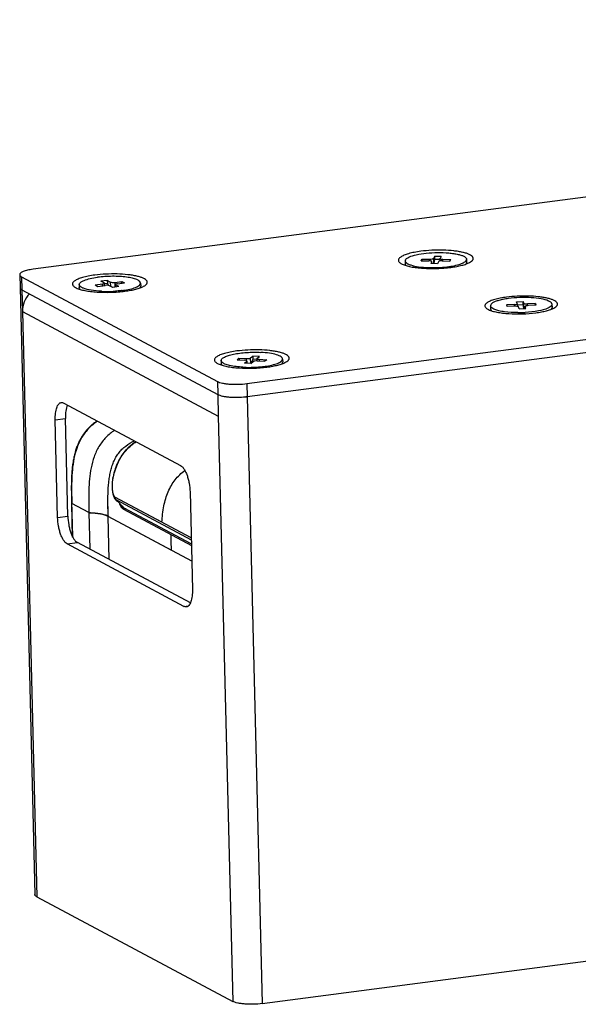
# Model space of a CAD drawing. Header units: millimetres. Extents: x 42 to 1167, y 41 to 792.
# Tile 8 of 55: x 121 to 146, y 247 to 291. Entities that reach past the tile are written whole.
import ezdxf

# ---------------------------------------------------------------- set-up
doc = ezdxf.new("R2010")
doc.units = ezdxf.units.MM
doc.header["$LTSCALE"] = 65.395
doc.layers.add('00_COMPONENTS', color=7, linetype='CONTINUOUS')

msp = doc.modelspace()

# ---------------------------------------------------------------- linework, layer by layer
at = {"layer": '00_COMPONENTS', "color": 7}
for p, q in [((207.059, 290.8293), (121.6661, 279.6692)), ((131.238, 274.5565), (216.6309, 285.7166)), ((138.3199, 280.0467), (138.3232, 279.9118)), ((138.3307, 280.0911), (138.3229, 280.0468)), ((139.031, 280.0486), (139.0685, 280.1224)), ((139.031, 280.0486), (139.3781, 280.0459)), ((139.0837, 280.0482), (139.0685, 280.1224)), ((139.0685, 280.1224), (139.4157, 280.1197)), ((139.6271, 280.2414), (139.5832, 280.1554)), ((139.6273, 280.1008), (139.6024, 279.9208)), ((139.6271, 280.2414), (139.6273, 280.1008)), ((139.9246, 280.239), (139.6271, 280.2414)), ((139.8796, 280.0988), (139.6273, 280.1008)), ((139.8824, 280.0348), (139.8796, 280.1482)), ((139.8808, 280.153), (139.8799, 280.1482)), ((139.9246, 280.239), (139.8808, 280.153)), ((139.9732, 280.0413), (140.3204, 280.0386)), ((140.0108, 280.115), (140.3579, 280.1123)), ((140.3204, 280.0386), (140.3579, 280.1123)), ((141.066, 280.1142), (141.0582, 280.0698)), ((141.069, 280.1142), (141.0724, 279.9793)), ((139.5081, 280.0079), (139.4643, 279.9219)), ((139.7618, 279.9196), (139.4643, 279.9219)), ((139.5081, 280.0079), (139.509, 280.0127)), ((139.5115, 279.923), (139.5093, 280.0127)), ((139.8057, 280.0056), (139.7618, 279.9196)), ((141.0724, 279.9793), (141.0616, 279.9349)), ((121.0686, 279.4298), (121.0828, 278.8482)), ((121.153, 279.3348), (129.9205, 274.6517)), ((124.982, 279.1737), (124.7074, 279.1378)), ((124.8482, 279.0627), (124.7074, 279.1378)), ((124.982, 279.1737), (124.9951, 279.0339)), ((125.1227, 279.0985), (124.982, 279.1737)), ((131.2523, 273.9749), (172.4385, 279.3576)), ((121.0828, 278.8482), (121.7496, 251.7078)), ((121.1673, 278.7532), (121.1911, 277.7839)), ((121.1673, 278.7532), (129.9348, 274.0701)), ((123.7315, 278.9824), (123.7348, 278.8475)), ((124.4509, 278.9706), (124.7712, 279.0125)), ((124.4509, 278.9706), (124.5715, 278.9062)), ((124.5715, 278.9062), (124.8919, 278.948)), ((124.8633, 278.9473), (124.8608, 279.0484)), ((124.9951, 279.0339), (124.8649, 279.0169)), ((124.9951, 279.0339), (125.0416, 278.9473)), ((125.2302, 278.8586), (125.0895, 278.9338)), ((125.5048, 278.8945), (125.2302, 278.8586)), ((125.3204, 279.0843), (125.6407, 279.1261)), ((125.3541, 278.8748), (125.3514, 278.9839)), ((125.5048, 278.8945), (125.3641, 278.9696)), ((125.441, 279.0198), (125.7614, 279.0617)), ((125.6293, 279.0444), (125.6407, 279.1261)), ((125.6407, 279.1261), (125.7614, 279.0617)), ((126.4807, 279.0499), (126.484, 278.915)), ((142.1399, 278.0339), (142.1432, 277.899)), ((142.1424, 278.0339), (142.1458, 278.0047)), ((142.1432, 277.899), (142.1492, 277.8698)), ((143.2019, 278.0902), (142.8535, 278.0741)), ((142.8535, 278.0741), (142.8815, 278.0017)), ((143.2298, 278.0177), (142.8815, 278.0017)), ((143.3047, 278.2178), (143.6033, 278.2315)), ((143.3372, 278.1333), (143.3047, 278.2178)), ((143.3376, 278.1301), (143.3372, 278.1333)), ((143.3379, 278.1301), (143.3408, 278.0114)), ((143.34, 278.0787), (143.6089, 278.091)), ((143.4257, 277.9038), (143.3931, 277.9883)), ((143.4257, 277.9038), (143.7243, 277.9175)), ((143.6089, 278.091), (143.6033, 278.2315)), ((143.6359, 278.147), (143.6033, 278.2315)), ((143.6326, 277.9133), (143.6089, 278.091)), ((143.6911, 278.0052), (143.6932, 277.9167)), ((143.6914, 278.0052), (143.6917, 278.002)), ((143.7243, 277.9175), (143.6917, 278.002)), ((144.1475, 278.1336), (143.7991, 278.1176)), ((144.1754, 278.0612), (143.8271, 278.0451)), ((144.136, 278.0594), (144.1475, 278.1336)), ((144.1475, 278.1336), (144.1754, 278.0612)), ((144.8831, 278.1306), (144.8865, 278.1014)), ((144.8891, 278.1014), (144.8924, 277.9665)), ((130.8836, 275.6906), (130.7954, 275.6183)), ((130.7954, 275.6183), (131.1298, 275.6009)), ((130.8836, 275.6906), (130.8989, 275.6129)), ((130.8836, 275.6906), (131.218, 275.6731)), ((131.4055, 275.7017), (131.5084, 275.786)), ((131.5045, 275.6455), (131.4493, 275.4879)), ((131.5084, 275.786), (131.5045, 275.6455)), ((131.6836, 275.6361), (131.5045, 275.6455)), ((131.795, 275.771), (131.5084, 275.786)), ((131.6855, 275.6755), (131.6881, 275.5705)), ((131.6921, 275.6867), (131.795, 275.771)), ((131.7913, 275.6431), (132.1257, 275.6256)), ((132.1257, 275.6256), (132.0375, 275.5534)), ((132.8352, 275.6558), (132.8385, 275.5209)), ((130.086, 275.5882), (130.0893, 275.4533)), ((131.1261, 275.473), (131.229, 275.5572)), ((131.4128, 275.458), (131.1261, 275.473)), ((131.2357, 275.5684), (131.2381, 275.4671)), ((131.4128, 275.458), (131.5157, 275.5423)), ((131.7031, 275.5709), (132.0375, 275.5534)), ((129.9348, 274.0701), (129.9586, 273.1008)), ((123.0381, 273.6885), (128.2664, 270.8958)), ((123.2245, 268.6319), (123.1173, 272.9938)), ((122.7669, 268.5721), (122.6597, 272.934)), ((125.2956, 269.4648), (125.2965, 269.463)), ((125.2965, 269.463), (125.2973, 269.4615)), ((125.2973, 269.4615), (125.3017, 269.453)), ((128.6924, 269.7117), (128.7996, 265.3498)), ((125.3367, 269.4027), (125.3429, 269.3959)), ((125.3372, 269.4024), (125.343, 269.396)), ((125.3429, 269.3959), (125.3847, 269.3523)), ((125.343, 269.396), (125.3435, 269.3956)), ((125.3847, 269.3523), (125.6929, 269.0326)), ((125.6862, 269.0397), (125.686, 269.0399)), ((125.6862, 269.0397), (125.6925, 269.033)), ((125.6924, 269.0333), (125.693, 269.0327)), ((125.6925, 269.033), (125.6929, 269.0326)), ((124.1699, 268.7919), (124.2102, 267.1488)), ((125.7216, 268.9393), (128.7512, 267.3205)), ((125.7222, 268.939), (128.7512, 267.3211)), ((125.7384, 268.9958), (125.7388, 268.9955)), ((125.7384, 268.9958), (125.7388, 268.9955)), ((125.7448, 268.9921), (125.7454, 268.9918)), ((125.7457, 268.9917), (125.7448, 268.9921)), ((128.7496, 267.3866), (125.7454, 268.9918)), ((128.4212, 264.5953), (123.1929, 267.388)), ((128.7078, 264.7465), (123.6505, 267.4478)), ((121.834, 251.6128), (130.6016, 246.9297)), ((131.919, 246.8345), (163.0375, 250.9014))]:
    msp.add_line(p, q, dxfattribs=at)
at = {"layer": '00_COMPONENTS', "color": 4}
for p, q in [((139.4157, 280.1197), (139.4175, 280.0469)), ((139.5832, 280.1554), (139.589, 279.9209)), ((140.0126, 280.0422), (140.0108, 280.115)), ((139.5102, 279.923), (139.5081, 280.0079)), ((121.153, 279.3348), (121.1673, 278.7532)), ((124.7732, 278.9325), (124.7712, 279.0125)), ((125.1227, 279.0985), (125.1273, 278.9136)), ((125.3204, 279.0843), (125.3256, 278.871)), ((125.3663, 278.8764), (125.3641, 278.9696)), ((143.2019, 278.0902), (143.2037, 278.017)), ((143.6416, 277.9137), (143.6359, 278.147)), ((143.6917, 278.002), (143.6938, 277.9167)), ((143.8009, 278.0445), (143.7991, 278.1176)), ((121.1911, 277.7839), (121.834, 251.6128)), ((121.1911, 277.7839), (129.9586, 273.1008)), ((131.2202, 275.5837), (131.218, 275.6731)), ((131.4115, 275.458), (131.4055, 275.7017)), ((131.7913, 275.6431), (131.7932, 275.5662)), ((131.229, 275.5572), (131.2312, 275.4675)), ((129.9205, 274.6517), (129.9348, 274.0701)), ((131.238, 274.5565), (131.919, 246.8345)), ((122.6597, 272.934), (123.1173, 272.9938)), ((129.9586, 273.1008), (130.6016, 246.9297)), ((125.2378, 270.3385), (125.2376, 270.3402)), ((125.2504, 270.3276), (125.2456, 270.3304)), ((128.7429, 267.6585), (125.3296, 269.4823)), ((127.4374, 268.3565), (125.3302, 269.482)), ((123.4397, 267.6974), (123.4028, 269.2017)), ((124.1699, 268.7919), (123.4028, 269.2017)), ((125.3673, 269.3766), (128.745, 267.5717)), ((125.6992, 269.0388), (125.6988, 269.0392)), ((125.6992, 269.0388), (125.6988, 269.0392)), ((125.6993, 269.0389), (125.6989, 269.0394)), ((125.7451, 268.992), (125.6992, 269.0388)), ((125.745, 268.9923), (125.6993, 269.0389)), ((122.7669, 268.5721), (123.2245, 268.6319)), ((125.0293, 268.6372), (125.0299, 268.6151)), ((125.0297, 268.6369), (125.0302, 268.6147)), ((125.0773, 266.6857), (125.0299, 268.6151)), ((128.7685, 266.6174), (125.0299, 268.6151)), ((125.0776, 266.6855), (125.0302, 268.6147)), ((127.8455, 267.1109), (125.0302, 268.6147)), ((125.7246, 269.0048), (125.6527, 268.9954)), ((125.7251, 269.0045), (125.6532, 268.9951)), ((125.8196, 268.9521), (125.7216, 268.9393)), ((125.8203, 268.9518), (125.7222, 268.939)), ((125.7457, 268.9916), (125.745, 268.9923)), ((123.1929, 267.388), (123.6505, 267.4478)), ((128.4212, 264.5953), (128.6234, 264.6217))]:
    msp.add_line(p, q, dxfattribs=at)
at = {"layer": '00_COMPONENTS', "color": 7}
for points in [[(124.5401, 272.8862), (124.5135, 272.8686), (124.4783, 272.8445), (124.4441, 272.8202), (124.4108, 272.7956), (124.3784, 272.7709), (124.3469, 272.746), (124.3163, 272.721), (124.2866, 272.6958), (124.2576, 272.6705), (124.2294, 272.6449), (124.202, 272.6192), (124.1751, 272.5932), (124.149, 272.567), (124.1234, 272.5405), (124.0984, 272.5136), (124.074, 272.4865), (124.0501, 272.459), (124.0266, 272.431), (124.0036, 272.4027), (123.9811, 272.3739), (123.9589, 272.3446), (123.9372, 272.3148), (123.9158, 272.2845), (123.8948, 272.2535), (123.8741, 272.222), (123.8538, 272.1898), (123.8338, 272.1569), (123.814, 272.1232), (123.7946, 272.0888), (123.7754, 272.0535), (123.7565, 272.0173), (123.7379, 271.9801), (123.7196, 271.9421), (123.7015, 271.903), (123.6839, 271.863), (123.6666, 271.8222), (123.6497, 271.7804), (123.6333, 271.7378), (123.6173, 271.6944), (123.6018, 271.6501), (123.5868, 271.6051), (123.5722, 271.5592), (123.5582, 271.5127), (123.5448, 271.4654), (123.5318, 271.4172), (123.5194, 271.3683), (123.5075, 271.3186), (123.4961, 271.268), (123.4853, 271.2165), (123.475, 271.1642), (123.4653, 271.1109), (123.4561, 271.0567), (123.4474, 271.0016), (123.4394, 270.9455), (123.4318, 270.8883), (123.4248, 270.8302), (123.4184, 270.771), (123.4125, 270.7107), (123.4071, 270.6494), (123.4022, 270.5869), (123.3979, 270.5233), (123.394, 270.4585), (123.3907, 270.3924), (123.3878, 270.3251), (123.3854, 270.2564), (123.3834, 270.1863), (123.3819, 270.1147), (123.3819, 270.1145)], [(126.2675, 271.9635), (126.2513, 271.953), (126.2168, 271.9296), (126.1832, 271.906), (126.1504, 271.8821), (126.1184, 271.858), (126.0871, 271.8335), (126.0566, 271.8088), (126.0268, 271.7838), (125.9977, 271.7585), (125.9692, 271.7329), (125.9414, 271.7071), (125.9142, 271.6809), (125.8877, 271.6544), (125.8617, 271.6277), (125.8363, 271.6005), (125.8115, 271.573), (125.7872, 271.5451), (125.7633, 271.5168), (125.74, 271.488), (125.7171, 271.4588), (125.6947, 271.4291), (125.6727, 271.3988), (125.6512, 271.368), (125.63, 271.3367), (125.6092, 271.3048), (125.5889, 271.2723), (125.5689, 271.2391), (125.5492, 271.2054), (125.53, 271.171), (125.5111, 271.1359), (125.4926, 271.1001), (125.4745, 271.0635), (125.4567, 271.0262), (125.4393, 270.9881), (125.4224, 270.9491), (125.4057, 270.9091), (125.3895, 270.8681), (125.3736, 270.8262), (125.3581, 270.783), (125.3429, 270.7385), (125.3282, 270.6928), (125.3138, 270.6456), (125.2997, 270.5971), (125.2861, 270.5471), (125.273, 270.4957), (125.2602, 270.4429), (125.2479, 270.3887), (125.2376, 270.3404)], [(125.2376, 270.3404), (125.2347, 270.3259), (125.2304, 270.303), (125.2265, 270.2799), (125.2228, 270.2565), (125.2195, 270.2329), (125.2164, 270.209), (125.2137, 270.1847), (125.2113, 270.1603), (125.2092, 270.1356), (125.2074, 270.1106), (125.206, 270.0855), (125.2049, 270.0604), (125.2042, 270.0353), (125.2038, 270.0103), (125.2037, 269.9855), (125.2039, 269.961), (125.2045, 269.9368), (125.2053, 269.9128), (125.2065, 269.889), (125.2079, 269.8656), (125.2097, 269.8424), (125.2117, 269.8195), (125.2139, 269.7969), (125.2164, 269.7751), (125.219, 269.7542), (125.2218, 269.7342), (125.2247, 269.7151), (125.2277, 269.697), (125.2308, 269.6797), (125.2339, 269.6632), (125.2371, 269.6474), (125.2404, 269.6324), (125.2437, 269.6179), (125.2471, 269.604), (125.2505, 269.5907), (125.254, 269.5779), (125.2575, 269.5656), (125.261, 269.5537), (125.2647, 269.5423), (125.2683, 269.5314), (125.272, 269.5208), (125.2758, 269.5107), (125.2796, 269.5009), (125.2835, 269.4914), (125.2874, 269.4823), (125.2914, 269.4734), (125.2956, 269.4648)], [(123.3819, 270.1145), (123.3819, 270.1143), (123.3808, 270.0413), (123.3801, 269.9666), (123.3799, 269.8903), (123.38, 269.8123), (123.3806, 269.7323), (123.3815, 269.6505), (123.3827, 269.5666), (123.3842, 269.4806), (123.386, 269.3923), (123.388, 269.3017), (123.4268, 267.7229)], [(125.2978, 269.4611), (125.3023, 269.4527), (125.3069, 269.4445), (125.3117, 269.4367), (125.3165, 269.4292), (125.3215, 269.422), (125.3267, 269.4152), (125.3319, 269.4086), (125.3372, 269.4024)], [(125.3017, 269.453), (125.3063, 269.4449), (125.3111, 269.4371), (125.316, 269.4296), (125.321, 269.4224), (125.3261, 269.4155), (125.3313, 269.409), (125.3367, 269.4027)]]:
    msp.add_lwpolyline(points, dxfattribs=at)
for centre, radius, start, end in [((125.136, 282.73), 4.0432, 277.4333, 279.0835), ((124.9681, 283.7828), 5.1047, 267.25068, 268.27938), ((124.9721, 283.9086), 5.2305, 268.27612, 268.61287), ((124.9732, 283.9517), 5.2736, 268.61274, 268.88198), ((124.974, 283.9959), 5.3179, 268.88225, 269.41019), ((124.9744, 284.0316), 5.3535, 269.40991, 269.80069), ((124.9744, 284.281), 5.603, 269.80953, 273.92054), ((143.3869, 283.3176), 5.588, 269.73573, 270.18949), ((143.3877, 283.2897), 5.5601, 270.18235, 272.62657), ((143.3939, 283.1406), 5.4109, 272.63365, 273.19576), ((131.342, 280.742), 5.4576, 273.27136, 273.46615), ((131.3456, 280.6827), 5.3982, 273.46605, 273.71056), ((131.3561, 280.5245), 5.2397, 273.7076, 274.50073), ((130.8155, 277.3228), 3.3762, 276.2451, 277.43334), ((126.0151, 269.3372), 0.4433, 221.73424, 222.21917), ((125.9043, 269.2364), 0.2935, 222.18501, 223.78555), ((125.8907, 269.2241), 0.2754, 224.07953, 225.88872), ((125.8916, 269.2243), 0.276, 223.96137, 225.89788), ((125.8239, 269.1394), 0.1672, 239.18158, 241.78028), ((125.8247, 269.1396), 0.1677, 239.19364, 241.56384)]:
    msp.add_arc(centre, radius, start, end, dxfattribs=at)
at = {"layer": '00_COMPONENTS', "color": 4}
for centre, radius, start, end in [((125.2408, 270.3398), 0.00327, 168.40048, 173.26535), ((126.7516, 270.0379), 1.5351, 168.44577, 168.6993), ((125.3606, 269.4953), 0.0718, 198.98947, 200.62542), ((125.3609, 269.4954), 0.0721, 200.63031, 206.74036), ((125.6592, 269.6207), 0.3908, 205.4557, 206.86501), ((123.3992, 269.2161), 0.00909, 178.28804, 182.97339), ((130.1069, 273.6219), 6.3606, 221.05734, 221.57502), ((125.4555, 269.5025), 0.155, 219.11788, 221.33411), ((125.456, 269.5022), 0.155, 219.12786, 221.34421), ((125.4455, 269.4938), 0.1418, 221.33365, 223.63516), ((125.4461, 269.4935), 0.1418, 221.34375, 223.64533), ((125.4404, 269.489), 0.1348, 223.66176, 223.94411), ((125.4354, 269.4841), 0.1278, 223.9236, 226.52698), ((125.4279, 269.4762), 0.1169, 226.53258, 228.83729)]:
    msp.add_arc(centre, radius, start, end, dxfattribs=at)
at = {"layer": '00_COMPONENTS', "color": 7}
for points, knots in [([(139.02, 280.4733), (138.9216, 280.4604), (138.7375, 280.4313), (138.5184, 280.3809), (138.3661, 280.3338), (138.2704, 280.2979), (138.1891, 280.2603), (138.1227, 280.2211), (138.0718, 280.1808), (138.0366, 280.1392), (138.0181, 280.0955), (138.0189, 280.0507), (138.0388, 280.0079), (138.0754, 279.968), (138.1277, 279.9301), (138.169, 279.9082), (138.192, 279.8973)], [0, 0, 0, 0, 0.2152232, 0.4043376, 0.4870681, 0.5610544, 0.6258852, 0.6814108, 0.7278834, 0.7662284, 0.7985245, 0.8284434, 0.8605784, 0.8986575, 0.944812, 1, 1, 1, 1]), ([(141.2041, 279.9713), (141.2364, 279.9886), (141.2807, 280.0159), (141.3279, 280.06), (141.3516, 280.0914), (141.3658, 280.1235), (141.3698, 280.1561), (141.3633, 280.1884), (141.3466, 280.2197), (141.3206, 280.2498), (141.2701, 280.2914), (141.1824, 280.3388), (141.051, 280.3875), (140.8889, 280.4304), (140.6997, 280.4664), (140.4065, 280.5053), (140.0067, 280.5296), (139.5144, 280.523), (139.1825, 280.4945), (139.02, 280.4733)], [0, 0, 0, 0, 0.04051, 0.0569642, 0.0712003, 0.0837208, 0.0953003, 0.106926, 0.1195732, 0.1339921, 0.1506625, 0.1916491, 0.2433466, 0.3053688, 0.3767458, 0.456131, 0.6322385, 0.8188793, 1, 1, 1, 1]), ([(138.3202, 280.0467), (138.3204, 280.0399), (138.3253, 280.0095), (138.3451, 279.9835), (138.3622, 279.9672)], [0, 0, 0, 0, 0.2236136, 1, 1, 1, 1]), ([(138.3307, 280.0911), (138.3434, 280.1161), (138.3941, 280.1649), (138.5541, 280.2524), (138.8521, 280.3353), (139.2836, 280.3999), (139.772, 280.4256), (140.1835, 280.4115), (140.4888, 280.3758), (140.6812, 280.3406), (140.8418, 280.2951), (140.9762, 280.2406), (141.0669, 280.1665), (141.0687, 280.1142)], [0, 0, 0, 0, 0.029177, 0.0703875, 0.1894315, 0.3471531, 0.5240399, 0.6967808, 0.7745562, 0.8430938, 0.9005583, 0.9456456, 1, 1, 1, 1]), ([(139.5093, 280.0127), (139.5091, 280.0181), (139.4953, 280.0299), (139.4517, 280.0419), (139.4094, 280.0457), (139.3781, 280.0459)], [0, 0, 0, 0, 0.1153225, 0.3283418, 1, 1, 1, 1]), ([(139.4157, 280.1197), (139.4527, 280.1194), (139.5044, 280.1229), (139.5591, 280.1378), (139.5797, 280.1485), (139.5832, 280.1554)], [0, 0, 0, 0, 0.6371915, 0.8668809, 1, 1, 1, 1]), ([(139.9732, 280.0413), (139.9362, 280.0416), (139.8845, 280.0381), (139.8298, 280.0231), (139.8092, 280.0125), (139.8057, 280.0056)], [0, 0, 0, 0, 0.6371915, 0.8668809, 1, 1, 1, 1]), ([(139.8797, 280.1482), (139.8798, 280.1428), (139.8936, 280.131), (139.9372, 280.119), (139.9795, 280.1152), (140.0108, 280.115)], [0, 0, 0, 0, 0.1153225, 0.3283418, 1, 1, 1, 1]), ([(141.0263, 280.0282), (141.0297, 280.0315), (141.0419, 280.0441), (141.0525, 280.0585), (141.0582, 280.0698)], [0, 0, 0, 0, 0.2738458, 1, 1, 1, 1]), ([(121.6661, 279.6692), (121.6232, 279.6636), (121.541, 279.6512), (121.4244, 279.6279), (121.3214, 279.6011), (121.2338, 279.5714), (121.1635, 279.5395), (121.1172, 279.5098), (121.0911, 279.4846), (121.0745, 279.462), (121.0683, 279.4422), (121.0686, 279.4298)], [0, 0, 0, 0, 0.1932636, 0.3711928, 0.5305323, 0.668618, 0.783618, 0.8750037, 0.9123852, 0.9449428, 1, 1, 1, 1]), ([(138.192, 279.8973), (138.246, 279.8718), (138.3728, 279.8271), (138.5877, 279.7769), (138.8422, 279.7379), (139.2329, 279.7024), (139.7462, 279.6957), (140.162, 279.7268), (140.3673, 279.7536)], [0, 0, 0, 0, 0.0814243, 0.1825804, 0.3007672, 0.4322939, 0.7175059, 1, 1, 1, 1]), ([(138.3235, 279.9118), (138.3237, 279.905), (138.3286, 279.8746), (138.3484, 279.8486), (138.3656, 279.8323)], [0, 0, 0, 0, 0.2236081, 1, 1, 1, 1]), ([(138.3622, 279.9672), (138.3863, 279.9443), (138.4535, 279.9028), (138.639, 279.8324), (138.9522, 279.7724), (139.3883, 279.7382), (139.7058, 279.7418), (139.8706, 279.7508)], [0, 0, 0, 0, 0.0644424, 0.1509541, 0.3847673, 0.6795206, 1, 1, 1, 1]), ([(139.8706, 279.7508), (139.9134, 279.7532), (140.0779, 279.7641), (140.242, 279.7825), (140.3626, 279.8017)], [0, 0, 0, 0, 0.2598332, 1, 1, 1, 1]), ([(140.3626, 279.8017), (140.464, 279.8179), (140.6441, 279.8537), (140.8198, 279.9097), (140.893, 279.9436)], [0, 0, 0, 0, 0.5603096, 1, 1, 1, 1]), ([(140.3673, 279.7536), (140.4544, 279.765), (140.6191, 279.7906), (140.8483, 279.8403), (141.0417, 279.8979), (141.1555, 279.9454), (141.2041, 279.9713)], [0, 0, 0, 0, 0.3034195, 0.5757318, 0.8096802, 1, 1, 1, 1]), ([(140.893, 279.9436), (140.9039, 279.9486), (140.9424, 279.9674), (140.9795, 279.9895), (141.0037, 280.0085)], [0, 0, 0, 0, 0.2808169, 1, 1, 1, 1]), ([(121.0686, 279.4298), (121.0688, 279.4213), (121.0748, 279.3976), (121.1047, 279.3634), (121.1351, 279.3444), (121.153, 279.3348)], [0, 0, 0, 0, 0.1925038, 0.5383781, 1, 1, 1, 1]), ([(124.4316, 279.409), (124.3333, 279.3961), (124.1491, 279.3669), (123.9301, 279.3166), (123.7778, 279.2695), (123.6821, 279.2336), (123.6007, 279.1959), (123.5344, 279.1568), (123.4834, 279.1165), (123.4483, 279.0748), (123.4298, 279.0312), (123.4305, 278.9864), (123.4505, 278.9436), (123.4871, 278.9037), (123.5393, 278.8658), (123.5807, 278.8439), (123.6037, 278.833)], [0, 0, 0, 0, 0.2152232, 0.4043376, 0.4870681, 0.5610544, 0.6258852, 0.6814108, 0.7278834, 0.7662284, 0.7985245, 0.8284434, 0.8605784, 0.8986575, 0.944812, 1, 1, 1, 1]), ([(123.7317, 278.9824), (123.7306, 279.0198), (123.7778, 279.0802), (123.8615, 279.1325), (124.004, 279.198), (124.2371, 279.2617), (124.4402, 279.2968), (124.5531, 279.3115)], [0, 0, 0, 0, 0.1219674, 0.2136302, 0.3290402, 0.6288245, 1, 1, 1, 1]), ([(126.6157, 278.907), (126.648, 278.9243), (126.6923, 278.9516), (126.7396, 278.9957), (126.7633, 279.0271), (126.7774, 279.0592), (126.7815, 279.0918), (126.7749, 279.1241), (126.7583, 279.1553), (126.7322, 279.1854), (126.6817, 279.2271), (126.5941, 279.2745), (126.4627, 279.3232), (126.3006, 279.3661), (126.1114, 279.4021), (125.8181, 279.441), (125.4183, 279.4652), (124.926, 279.4587), (124.5941, 279.4302), (124.4316, 279.409)], [0, 0, 0, 0, 0.04051, 0.0569642, 0.0712003, 0.0837208, 0.0953003, 0.106926, 0.1195732, 0.1339921, 0.1506625, 0.1916491, 0.2433466, 0.3053688, 0.3767458, 0.456131, 0.6322385, 0.8188793, 1, 1, 1, 1]), ([(126.4805, 279.0499), (126.4796, 279.0807), (126.4283, 279.1531), (126.2941, 279.2175), (126.0965, 279.2775), (125.8405, 279.3214), (125.5406, 279.3491), (125.106, 279.3602), (124.7729, 279.3403), (124.5531, 279.3115)], [0, 0, 0, 0, 0.0459152, 0.1180177, 0.2214136, 0.3523318, 0.5045082, 0.6696738, 1, 1, 1, 1]), ([(121.0828, 278.8482), (121.083, 278.8414), (121.086, 278.8269), (121.0976, 278.8064), (121.116, 278.7869), (121.1312, 278.7753), (121.1398, 278.7696)], [0, 0, 0, 0, 0.2052873, 0.4311839, 0.6930174, 1, 1, 1, 1]), ([(121.1398, 278.7696), (121.1419, 278.7682), (121.1509, 278.7623), (121.1601, 278.757), (121.1673, 278.7532)], [0, 0, 0, 0, 0.2379566, 1, 1, 1, 1]), ([(123.6037, 278.833), (123.6576, 278.8075), (123.7845, 278.7628), (123.9993, 278.7125), (124.2538, 278.6736), (124.6445, 278.6381), (125.1579, 278.6314), (125.5736, 278.6625), (125.779, 278.6893)], [0, 0, 0, 0, 0.0814243, 0.1825804, 0.3007672, 0.4322939, 0.7175059, 1, 1, 1, 1]), ([(123.7731, 278.9035), (123.7668, 278.9095), (123.7463, 278.9314), (123.7324, 278.961), (123.7317, 278.9824)], [0, 0, 0, 0, 0.289085, 1, 1, 1, 1]), ([(123.776, 278.769), (123.7697, 278.775), (123.7495, 278.7968), (123.7357, 278.8262), (123.735, 278.8475)], [0, 0, 0, 0, 0.2887853, 1, 1, 1, 1]), ([(123.9201, 278.8187), (123.9044, 278.8249), (123.8524, 278.8471), (123.8019, 278.8759), (123.7731, 278.9035)], [0, 0, 0, 0, 0.2967217, 1, 1, 1, 1]), ([(124.7232, 278.684), (124.5688, 278.6915), (124.2977, 278.7168), (124.0295, 278.7756), (123.9201, 278.8187)], [0, 0, 0, 0, 0.5681257, 1, 1, 1, 1]), ([(124.7712, 279.0125), (124.7934, 279.0154), (124.8211, 279.0198), (124.8612, 279.0378), (124.8608, 279.0484)], [0, 0, 0, 0, 0.6788006, 1, 1, 1, 1]), ([(124.8608, 279.0484), (124.8606, 279.0528), (124.8555, 279.0584), (124.85, 279.0617), (124.8482, 279.0627)], [0, 0, 0, 0, 0.6740664, 1, 1, 1, 1]), ([(125.0895, 278.9338), (125.0646, 278.9471), (124.9957, 278.9535), (124.9298, 278.953), (124.8919, 278.948)], [0, 0, 0, 0, 0.424554, 1, 1, 1, 1]), ([(125.1227, 279.0985), (125.1476, 279.0852), (125.2165, 279.0788), (125.2824, 279.0793), (125.3204, 279.0843)], [0, 0, 0, 0, 0.424554, 1, 1, 1, 1]), ([(125.441, 279.0198), (125.4188, 279.0169), (125.3911, 279.0125), (125.3511, 278.9945), (125.3514, 278.9839)], [0, 0, 0, 0, 0.6788006, 1, 1, 1, 1]), ([(125.3514, 278.9839), (125.3516, 278.9795), (125.3568, 278.9739), (125.3622, 278.9706), (125.3641, 278.9696)], [0, 0, 0, 0, 0.6740664, 1, 1, 1, 1]), ([(125.6591, 278.7208), (125.6349, 278.7176), (125.5346, 278.7054), (125.4339, 278.6964), (125.3575, 278.6912)], [0, 0, 0, 0, 0.2422624, 1, 1, 1, 1]), ([(125.7744, 278.7375), (125.8756, 278.7537), (126.0554, 278.7896), (126.2312, 278.8452), (126.3045, 278.8789)], [0, 0, 0, 0, 0.5594873, 1, 1, 1, 1]), ([(125.779, 278.6893), (125.866, 278.7007), (126.0308, 278.7263), (126.26, 278.776), (126.4533, 278.8336), (126.5671, 278.881), (126.6157, 278.907)], [0, 0, 0, 0, 0.3034195, 0.5757318, 0.8096802, 1, 1, 1, 1]), ([(126.3045, 278.8789), (126.3169, 278.8846), (126.3596, 278.9055), (126.4006, 278.9307), (126.4263, 278.9529)], [0, 0, 0, 0, 0.2860296, 1, 1, 1, 1]), ([(126.4263, 278.9529), (126.4349, 278.9603), (126.4618, 278.9861), (126.4813, 279.0236), (126.4805, 279.0499)], [0, 0, 0, 0, 0.3019456, 1, 1, 1, 1]), ([(126.4452, 278.8327), (126.4514, 278.8391), (126.4715, 278.8621), (126.4845, 278.8932), (126.4838, 278.915)], [0, 0, 0, 0, 0.2910397, 1, 1, 1, 1]), ([(121.5039, 278.5734), (121.4029, 278.4692), (121.2418, 278.2198), (121.1876, 277.9274), (121.1911, 277.7839)], [0, 0, 0, 0, 0.5028186, 1, 1, 1, 1]), ([(142.8608, 278.4218), (142.7654, 278.4093), (142.5867, 278.381), (142.3742, 278.3322), (142.2264, 278.2865), (142.1336, 278.2516), (142.0547, 278.2151), (141.9903, 278.1771), (141.9409, 278.138), (141.9068, 278.0976), (141.8889, 278.0553), (141.8896, 278.0118), (141.909, 277.9703), (141.9444, 277.9316), (141.9951, 277.8948), (142.0353, 277.8735), (142.0576, 277.863)], [0, 0, 0, 0, 0.2152232, 0.4043376, 0.4870681, 0.5610545, 0.6258851, 0.6814108, 0.7278833, 0.7662284, 0.7985245, 0.8284434, 0.8605785, 0.8986575, 0.9448121, 1, 1, 1, 1]), ([(144.8831, 278.1306), (144.8737, 278.1551), (144.8274, 278.204), (144.6723, 278.2868), (144.3758, 278.3585), (143.9433, 278.4053), (143.4491, 278.4099), (143.0319, 278.3769), (142.7219, 278.3267), (142.5267, 278.282), (142.3642, 278.2283), (142.2294, 278.1666), (142.1393, 278.0872), (142.1401, 278.0339)], [0, 0, 0, 0, 0.0271514, 0.0660257, 0.1816162, 0.3382805, 0.5162135, 0.6913317, 0.770456, 0.8402964, 0.8989231, 0.9448687, 1, 1, 1, 1]), ([(144.9797, 277.9348), (145.011, 277.9515), (145.054, 277.978), (145.0998, 278.0208), (145.1228, 278.0513), (145.1366, 278.0824), (145.1405, 278.114), (145.1341, 278.1454), (145.118, 278.1757), (145.0927, 278.2049), (145.0438, 278.2453), (144.9587, 278.2913), (144.8312, 278.3386), (144.674, 278.3802), (144.4904, 278.4151), (144.2059, 278.4528), (143.8181, 278.4763), (143.3404, 278.47), (143.0184, 278.4424), (142.8608, 278.4218)], [0, 0, 0, 0, 0.04051, 0.0569642, 0.0712003, 0.0837208, 0.0953003, 0.106926, 0.1195732, 0.1339921, 0.1506625, 0.1916491, 0.2433466, 0.3053688, 0.3767458, 0.456131, 0.6322385, 0.8188793, 1, 1, 1, 1]), ([(142.0576, 277.863), (142.1099, 277.8382), (142.233, 277.7949), (142.4414, 277.7461), (142.6883, 277.7083), (143.0673, 277.6739), (143.5654, 277.6674), (143.9687, 277.6976), (144.1679, 277.7236)], [0, 0, 0, 0, 0.0814243, 0.1825804, 0.3007672, 0.4322939, 0.7175059, 1, 1, 1, 1]), ([(142.1925, 277.9453), (142.1869, 277.95), (142.1682, 277.9669), (142.1524, 277.9878), (142.1458, 278.0047)], [0, 0, 0, 0, 0.2848832, 1, 1, 1, 1]), ([(142.1978, 277.8088), (142.192, 277.8135), (142.1725, 277.8308), (142.1559, 277.8524), (142.1492, 277.8698)], [0, 0, 0, 0, 0.2860111, 1, 1, 1, 1]), ([(142.3268, 277.8709), (142.313, 277.8764), (142.266, 277.8967), (142.2205, 277.922), (142.1925, 277.9453)], [0, 0, 0, 0, 0.2893981, 1, 1, 1, 1]), ([(143.3612, 277.7297), (143.1617, 277.7306), (142.8784, 277.7457), (142.5339, 277.8051), (142.3889, 277.8461), (142.3268, 277.8709)], [0, 0, 0, 0, 0.5707295, 0.8087528, 1, 1, 1, 1]), ([(143.2019, 278.0902), (143.2346, 278.0917), (143.2788, 278.0974), (143.3237, 278.1116), (143.338, 278.1245), (143.3379, 278.1301)], [0, 0, 0, 0, 0.6709886, 0.8853019, 1, 1, 1, 1]), ([(143.3931, 277.9883), (143.3905, 277.995), (143.3706, 278.0053), (143.3173, 278.0178), (143.2664, 278.0194), (143.2298, 278.0177)], [0, 0, 0, 0, 0.1261868, 0.3520068, 1, 1, 1, 1]), ([(143.6359, 278.147), (143.6384, 278.1403), (143.6584, 278.13), (143.7116, 278.1175), (143.7626, 278.1159), (143.7991, 278.1176)], [0, 0, 0, 0, 0.1261868, 0.3520068, 1, 1, 1, 1]), ([(143.8271, 278.0451), (143.7944, 278.0436), (143.7501, 278.0379), (143.7052, 278.0237), (143.691, 278.0108), (143.6911, 278.0052)], [0, 0, 0, 0, 0.6709886, 0.8853019, 1, 1, 1, 1]), ([(144.7119, 277.93), (144.5771, 277.8683), (144.2365, 277.787), (143.8929, 277.7492), (143.6955, 277.7382)], [0, 0, 0, 0, 0.4284315, 1, 1, 1, 1]), ([(144.1679, 277.7236), (144.2524, 277.7346), (144.4122, 277.7594), (144.6346, 277.8077), (144.8222, 277.8635), (144.9326, 277.9096), (144.9797, 277.9348)], [0, 0, 0, 0, 0.3034195, 0.5757319, 0.8096803, 1, 1, 1, 1]), ([(144.8414, 278.0109), (144.8336, 278.0035), (144.7941, 277.9709), (144.7485, 277.9467), (144.7119, 277.93)], [0, 0, 0, 0, 0.211405, 1, 1, 1, 1]), ([(144.8889, 278.1014), (144.889, 278.0938), (144.8845, 278.0589), (144.8612, 278.0295), (144.8414, 278.0109)], [0, 0, 0, 0, 0.2184511, 1, 1, 1, 1]), ([(144.8922, 277.9665), (144.8923, 277.9588), (144.8875, 277.9228), (144.863, 277.8927), (144.8423, 277.8738)], [0, 0, 0, 0, 0.2172637, 1, 1, 1, 1]), ([(132.9702, 275.5128), (133.0025, 275.5301), (133.0468, 275.5574), (133.094, 275.6015), (133.1177, 275.6329), (133.1319, 275.665), (133.1359, 275.6976), (133.1294, 275.7299), (133.1127, 275.7612), (133.0867, 275.7913), (133.0362, 275.8329), (132.9485, 275.8803), (132.8171, 275.9291), (132.6551, 275.9719), (132.4658, 276.0079), (132.1726, 276.0468), (131.7728, 276.0711), (131.2805, 276.0646), (130.9486, 276.036), (130.7861, 276.0148)], [0, 0, 0, 0, 0.04051, 0.0569642, 0.0712003, 0.0837208, 0.0953003, 0.106926, 0.1195732, 0.1339921, 0.1506625, 0.1916491, 0.2433466, 0.3053688, 0.3767458, 0.456131, 0.6322385, 0.8188793, 1, 1, 1, 1]), ([(130.7861, 276.0148), (130.6878, 276.002), (130.5036, 275.9728), (130.2845, 275.9225), (130.1322, 275.8754), (130.0366, 275.8395), (129.9552, 275.8018), (129.8888, 275.7626), (129.8379, 275.7223), (129.8028, 275.6807), (129.7842, 275.6371), (129.785, 275.5922), (129.805, 275.5495), (129.8415, 275.5095), (129.8938, 275.4717), (129.9352, 275.4497), (129.9581, 275.4388)], [0, 0, 0, 0, 0.2152232, 0.4043376, 0.4870681, 0.5610544, 0.6258852, 0.6814108, 0.7278834, 0.7662284, 0.7985245, 0.8284434, 0.8605784, 0.8986575, 0.944812, 1, 1, 1, 1]), ([(130.0863, 275.5882), (130.0857, 275.6171), (130.127, 275.6874), (130.246, 275.7559), (130.422, 275.8234), (130.6534, 275.8793), (130.9279, 275.9233), (131.3362, 275.9612), (131.6528, 275.9641), (131.8649, 275.953)], [0, 0, 0, 0, 0.0460854, 0.1169582, 0.2178027, 0.3459853, 0.4961517, 0.6611226, 1, 1, 1, 1]), ([(131.218, 275.6731), (131.2561, 275.6711), (131.3104, 275.673), (131.3726, 275.6859), (131.3975, 275.6952), (131.4055, 275.7017)], [0, 0, 0, 0, 0.5968745, 0.8393945, 1, 1, 1, 1]), ([(131.6856, 275.6755), (131.6858, 275.6635), (131.7343, 275.6474), (131.7657, 275.6445), (131.7913, 275.6431)], [0, 0, 0, 0, 0.3198124, 1, 1, 1, 1]), ([(132.8348, 275.6557), (132.8339, 275.6973), (132.7731, 275.7607), (132.673, 275.8109), (132.5025, 275.8723), (132.23, 275.9241), (131.9946, 275.9462), (131.8649, 275.953)], [0, 0, 0, 0, 0.1185488, 0.2107559, 0.3274943, 0.6299697, 1, 1, 1, 1]), ([(132.7744, 275.5533), (132.7839, 275.5611), (132.8134, 275.5879), (132.8355, 275.6277), (132.8348, 275.6557)], [0, 0, 0, 0, 0.3053665, 1, 1, 1, 1]), ([(129.9581, 275.4388), (130.0121, 275.4133), (130.1389, 275.3686), (130.3538, 275.3184), (130.6083, 275.2794), (130.999, 275.2439), (131.5123, 275.2373), (131.9281, 275.2683), (132.1334, 275.2952)], [0, 0, 0, 0, 0.0814243, 0.1825804, 0.3007672, 0.4322939, 0.7175059, 1, 1, 1, 1]), ([(130.1273, 275.5093), (130.121, 275.5153), (130.1005, 275.5371), (130.0868, 275.5669), (130.0863, 275.5882)], [0, 0, 0, 0, 0.2894756, 1, 1, 1, 1]), ([(130.1311, 275.3739), (130.1247, 275.3799), (130.104, 275.4018), (130.0901, 275.4318), (130.0896, 275.4533)], [0, 0, 0, 0, 0.2898846, 1, 1, 1, 1]), ([(131.0562, 275.2909), (130.8572, 275.3014), (130.584, 275.3289), (130.2755, 275.4178), (130.1634, 275.4748), (130.1273, 275.5093)], [0, 0, 0, 0, 0.619405, 0.8447006, 1, 1, 1, 1]), ([(131.0562, 275.2909), (131.1047, 275.2884), (131.3037, 275.2811), (131.5031, 275.2847), (131.6534, 275.2932)], [0, 0, 0, 0, 0.2436665, 1, 1, 1, 1]), ([(131.2356, 275.5684), (131.2353, 275.5805), (131.1868, 275.5966), (131.1555, 275.5995), (131.1298, 275.6009)], [0, 0, 0, 0, 0.3198124, 1, 1, 1, 1]), ([(131.7031, 275.5709), (131.665, 275.5729), (131.6107, 275.5709), (131.5485, 275.558), (131.5236, 275.5488), (131.5157, 275.5423)], [0, 0, 0, 0, 0.5968745, 0.8393945, 1, 1, 1, 1]), ([(131.7673, 275.301), (131.7987, 275.3034), (131.9197, 275.3141), (132.0403, 275.3292), (132.1292, 275.3434)], [0, 0, 0, 0, 0.2590794, 1, 1, 1, 1]), ([(132.1292, 275.3434), (132.231, 275.3596), (132.4113, 275.3954), (132.5872, 275.4519), (132.6605, 275.4856)], [0, 0, 0, 0, 0.560809, 1, 1, 1, 1]), ([(132.1334, 275.2952), (132.2205, 275.3065), (132.3852, 275.3321), (132.6144, 275.3818), (132.8078, 275.4394), (132.9216, 275.4869), (132.9702, 275.5128)], [0, 0, 0, 0, 0.3034195, 0.5757318, 0.8096802, 1, 1, 1, 1]), ([(132.6605, 275.4856), (132.6718, 275.4909), (132.7115, 275.5102), (132.7498, 275.5332), (132.7744, 275.5533)], [0, 0, 0, 0, 0.2827152, 1, 1, 1, 1]), ([(132.7993, 275.4382), (132.8055, 275.4446), (132.8257, 275.4678), (132.8386, 275.499), (132.8381, 275.5209)], [0, 0, 0, 0, 0.2905391, 1, 1, 1, 1]), ([(129.9205, 274.6517), (129.9511, 274.6354), (130.0249, 274.6069), (130.1517, 274.5749), (130.3044, 274.5499), (130.5421, 274.5265), (130.8565, 274.5213), (131.1117, 274.54), (131.238, 274.5565)], [0, 0, 0, 0, 0.0778883, 0.1767368, 0.2939135, 0.4256025, 0.7136217, 1, 1, 1, 1]), ([(129.9348, 274.0701), (129.9637, 274.0547), (130.033, 274.0275), (130.152, 273.9964), (130.2949, 273.9716), (130.5183, 273.9474), (130.8172, 273.939), (131.0608, 273.9532), (131.1827, 273.9666)], [0, 0, 0, 0, 0.0777765, 0.1757077, 0.2914875, 0.4217378, 0.7087747, 1, 1, 1, 1]), ([(122.6597, 272.934), (122.6573, 273.0336), (122.6624, 273.1782), (122.6924, 273.3594), (122.7235, 273.4733), (122.7634, 273.568), (122.8113, 273.6413), (122.8673, 273.6917), (122.9112, 273.708), (122.9323, 273.7107)], [0, 0, 0, 0, 0.3418517, 0.4936605, 0.6288724, 0.7458404, 0.844467, 0.9271403, 1, 1, 1, 1]), ([(122.9323, 273.7107), (122.9496, 273.713), (122.9868, 273.7111), (123.0213, 273.6974), (123.0381, 273.6885)], [0, 0, 0, 0, 0.4773282, 1, 1, 1, 1]), ([(123.2091, 273.5971), (123.1916, 273.5587), (123.162, 273.472), (123.1216, 273.271), (123.1146, 273.1074), (123.1173, 272.9938)], [0, 0, 0, 0, 0.2060677, 0.4451905, 1, 1, 1, 1]), ([(125.3184, 272.4705), (125.1783, 272.3784), (124.9798, 272.2179), (124.7576, 271.9621), (124.5657, 271.679), (124.3861, 271.289), (124.2534, 270.7954), (124.1853, 270.2931), (124.1513, 269.6248), (124.1617, 269.1245), (124.1698, 268.7919)], [0, 0, 0, 0, 0.1244085, 0.1874934, 0.2508961, 0.3776815, 0.5038236, 0.6289289, 0.7531339, 1, 1, 1, 1]), ([(128.2664, 270.8958), (128.2957, 270.8802), (128.354, 270.8325), (128.4293, 270.7352), (128.4996, 270.6082), (128.5621, 270.4559), (128.6148, 270.2837), (128.6691, 270.0351), (128.6892, 269.8414), (128.6924, 269.7117)], [0, 0, 0, 0, 0.0767199, 0.1712243, 0.2835391, 0.4115071, 0.551657, 0.6996974, 1, 1, 1, 1]), ([(125.5286, 269.2028), (125.5457, 269.1625), (125.5812, 269.0897), (125.6279, 269.023), (125.6527, 268.9954)], [0, 0, 0, 0, 0.5413357, 1, 1, 1, 1]), ([(125.5292, 269.2022), (125.5463, 269.162), (125.5818, 269.0892), (125.6284, 269.0226), (125.6532, 268.9951)], [0, 0, 0, 0, 0.5412924, 1, 1, 1, 1]), ([(125.699, 269.0264), (125.7022, 269.0234), (125.7144, 269.0121), (125.7278, 269.0021), (125.7382, 268.9959)], [0, 0, 0, 0, 0.2643697, 1, 1, 1, 1]), ([(123.1929, 267.388), (123.1636, 267.4036), (123.1053, 267.4512), (123.03, 267.5485), (122.9597, 267.6755), (122.8972, 267.8279), (122.8446, 268.0001), (122.7902, 268.2487), (122.7701, 268.4424), (122.7669, 268.5721)], [0, 0, 0, 0, 0.0767199, 0.1712243, 0.2835391, 0.4115071, 0.551657, 0.6996974, 1, 1, 1, 1]), ([(123.2245, 268.6319), (123.2277, 268.5022), (123.2479, 268.3085), (123.3022, 268.0599), (123.3548, 267.8877), (123.4174, 267.7353), (123.4876, 267.6083), (123.5629, 267.5111), (123.6213, 267.4634), (123.6505, 267.4478)], [0, 0, 0, 0, 0.3003026, 0.448343, 0.5884929, 0.7164609, 0.8287757, 0.9232801, 1, 1, 1, 1]), ([(125.6527, 268.9954), (125.6581, 268.9894), (125.6789, 268.9682), (125.7026, 268.9495), (125.7216, 268.9393)], [0, 0, 0, 0, 0.2737378, 1, 1, 1, 1]), ([(125.6532, 268.9951), (125.6586, 268.989), (125.6794, 268.9678), (125.7032, 268.9492), (125.7222, 268.939)], [0, 0, 0, 0, 0.273728, 1, 1, 1, 1]), ([(128.7996, 265.3498), (128.802, 265.2501), (128.7969, 265.1055), (128.7669, 264.9244), (128.7358, 264.8105), (128.6959, 264.7158), (128.648, 264.6425), (128.592, 264.5921), (128.5481, 264.5758), (128.527, 264.5731)], [0, 0, 0, 0, 0.3418517, 0.4936605, 0.6288724, 0.7458404, 0.844467, 0.9271403, 1, 1, 1, 1]), ([(128.527, 264.5731), (128.5097, 264.5708), (128.4725, 264.5727), (128.438, 264.5863), (128.4212, 264.5953)], [0, 0, 0, 0, 0.4773282, 1, 1, 1, 1]), ([(121.834, 251.6128), (121.8215, 251.6195), (121.8015, 251.6315), (121.7775, 251.6514), (121.762, 251.6695), (121.7522, 251.6883), (121.7497, 251.7015), (121.7496, 251.7078)], [0, 0, 0, 0, 0.3212773, 0.5256936, 0.7023409, 0.8572856, 1, 1, 1, 1]), ([(131.919, 246.8345), (131.7927, 246.818), (131.5376, 246.7993), (131.2231, 246.8045), (130.9854, 246.8279), (130.8327, 246.8529), (130.7059, 246.8849), (130.6321, 246.9134), (130.6016, 246.9297)], [0, 0, 0, 0, 0.2863783, 0.5743975, 0.7060865, 0.8232633, 0.9221117, 1, 1, 1, 1])]:
    msp.add_open_spline(points, degree=3, knots=knots, dxfattribs=at)
for points in [[(141.0037, 280.0085), (141.0115, 280.0147), (141.0191, 280.0212), (141.0263, 280.0282)], [(141.0329, 279.8966), (141.0441, 279.908), (141.0543, 279.9207), (141.0616, 279.9349)], [(121.1673, 278.7532), (121.1579, 278.7582), (121.1487, 278.7636), (121.1398, 278.7696)], [(131.6921, 275.6867), (131.6888, 275.684), (131.6855, 275.6799), (131.6856, 275.6755)], [(131.229, 275.5572), (131.2324, 275.56), (131.2357, 275.5641), (131.2356, 275.5684)], [(131.2523, 273.9749), (131.2291, 273.9719), (131.206, 273.9691), (131.1827, 273.9665)]]:
    msp.add_open_spline(points, degree=3, dxfattribs=at)
at = {"layer": '00_COMPONENTS', "color": 4}
for points, knots in [([(124.553, 272.8794), (124.4131, 272.7871), (124.2148, 272.6265), (123.9927, 272.3707), (123.8006, 272.0876), (123.6205, 271.698), (123.4872, 271.2046), (123.4186, 270.7025), (123.3842, 270.0344), (123.3946, 269.5342), (123.4028, 269.2017)], [0, 0, 0, 0, 0.1243929, 0.1874918, 0.2509138, 0.3777222, 0.5038548, 0.6289353, 0.7531243, 1, 1, 1, 1]), ([(125.0293, 268.6372), (125.0252, 268.8055), (125.017, 269.1396), (125.0177, 269.6379), (125.0422, 270.0487), (125.0838, 270.3718), (125.1289, 270.6088), (125.19, 270.8387), (125.2694, 271.0582), (125.3706, 271.2639), (125.496, 271.4525), (125.6436, 271.6219), (125.8694, 271.8198), (126.0653, 271.9342), (126.2012, 271.999)], [0, 0, 0, 0, 0.1328123, 0.263669, 0.3930591, 0.4571648, 0.5206173, 0.583266, 0.6446294, 0.7044971, 0.7637286, 0.8228179, 0.8812227, 1, 1, 1, 1]), ([(125.0297, 268.6369), (125.0256, 268.8052), (125.0173, 269.1393), (125.018, 269.6376), (125.0425, 270.0484), (125.0841, 270.3715), (125.1292, 270.6086), (125.1903, 270.8384), (125.2698, 271.0579), (125.371, 271.2637), (125.4964, 271.4523), (125.644, 271.6217), (125.8698, 271.8196), (126.0657, 271.934), (126.2016, 271.9988)], [0, 0, 0, 0, 0.132813, 0.2636705, 0.3930615, 0.4571676, 0.5206204, 0.5832693, 0.6446324, 0.7044998, 0.7637315, 0.82282, 0.881224, 1, 1, 1, 1]), ([(125.2504, 270.3276), (125.2857, 270.5003), (125.376, 270.8308), (125.5602, 271.2124), (125.7466, 271.4777), (125.9583, 271.7171), (126.1462, 271.869), (126.2801, 271.9568)], [0, 0, 0, 0, 0.2671925, 0.5166174, 0.6374515, 0.7573971, 1, 1, 1, 1]), ([(125.2509, 270.3272), (125.2863, 270.5), (125.3765, 270.8305), (125.5608, 271.2121), (125.7472, 271.4774), (125.9588, 271.7168), (126.1468, 271.8687), (126.2807, 271.9565)], [0, 0, 0, 0, 0.2671948, 0.5166207, 0.6374546, 0.7573996, 1, 1, 1, 1]), ([(125.2456, 270.3304), (125.2438, 270.3317), (125.2407, 270.3339), (125.2382, 270.337), (125.2378, 270.3385)], [0, 0, 0, 0, 0.6015198, 1, 1, 1, 1]), ([(125.2509, 270.3272), (125.2503, 270.3276), (125.248, 270.3289), (125.2457, 270.3303), (125.2442, 270.3315)], [0, 0, 0, 0, 0.2755754, 1, 1, 1, 1]), ([(127.4361, 268.3567), (127.4503, 268.6012), (127.4885, 268.9594), (127.5986, 269.4142), (127.7079, 269.7227), (127.8484, 270.0046), (128.0205, 270.2587), (128.2251, 270.4839), (128.3808, 270.6134), (128.4628, 270.673)], [0, 0, 0, 0, 0.2799268, 0.410131, 0.5342258, 0.6533455, 0.7692613, 0.884075, 1, 1, 1, 1]), ([(125.2935, 269.5258), (125.2815, 269.55), (125.2626, 269.6057), (125.242, 269.6956), (125.2275, 269.7948), (125.216, 269.9348), (125.2175, 270.1139), (125.236, 270.257), (125.2504, 270.3276)], [0, 0, 0, 0, 0.0997361, 0.2158456, 0.3402272, 0.4693768, 0.7341484, 1, 1, 1, 1]), ([(125.294, 269.5254), (125.2821, 269.5496), (125.2631, 269.6054), (125.2426, 269.6952), (125.228, 269.7944), (125.2166, 269.9344), (125.218, 270.1136), (125.2365, 270.2566), (125.2509, 270.3272)], [0, 0, 0, 0, 0.0997386, 0.215849, 0.3402306, 0.4693796, 0.7341496, 1, 1, 1, 1]), ([(125.2935, 269.5258), (125.292, 269.5212), (125.2877, 269.5037), (125.2884, 269.4846), (125.2928, 269.472)], [0, 0, 0, 0, 0.2623556, 1, 1, 1, 1]), ([(125.294, 269.5254), (125.2926, 269.5209), (125.2882, 269.5034), (125.289, 269.4842), (125.2933, 269.4716)], [0, 0, 0, 0, 0.2623621, 1, 1, 1, 1]), ([(125.3296, 269.4823), (125.3223, 269.4863), (125.308, 269.4997), (125.2982, 269.5162), (125.2935, 269.5258)], [0, 0, 0, 0, 0.4389347, 1, 1, 1, 1]), ([(125.3302, 269.482), (125.3228, 269.4859), (125.3086, 269.4994), (125.2988, 269.5158), (125.294, 269.5254)], [0, 0, 0, 0, 0.4389559, 1, 1, 1, 1]), ([(125.3296, 269.4823), (125.3285, 269.4628), (125.3335, 269.4237), (125.3542, 269.3899), (125.3673, 269.3766)], [0, 0, 0, 0, 0.5116074, 1, 1, 1, 1]), ([(125.3302, 269.482), (125.3291, 269.4624), (125.334, 269.4234), (125.3548, 269.3895), (125.3679, 269.3762)], [0, 0, 0, 0, 0.5116138, 1, 1, 1, 1]), ([(123.3901, 269.2157), (123.3902, 269.2144), (123.3921, 269.208), (123.3982, 269.2041), (123.4028, 269.2017)], [0, 0, 0, 0, 0.198907, 1, 1, 1, 1]), ([(125.3357, 269.4044), (125.3334, 269.4072), (125.324, 269.4197), (125.316, 269.4333), (125.3106, 269.4441)], [0, 0, 0, 0, 0.2323872, 1, 1, 1, 1]), ([(125.3673, 269.3766), (125.3659, 269.3774), (125.3601, 269.3808), (125.3548, 269.3848), (125.351, 269.3882)], [0, 0, 0, 0, 0.2395243, 1, 1, 1, 1]), ([(125.3679, 269.3762), (125.3665, 269.377), (125.3607, 269.3804), (125.3554, 269.3845), (125.3515, 269.3878)], [0, 0, 0, 0, 0.2395297, 1, 1, 1, 1]), ([(125.6988, 269.0392), (125.6436, 269.0956), (125.533, 269.208), (125.4222, 269.3201), (125.3673, 269.3766)], [0, 0, 0, 0, 0.5006449, 1, 1, 1, 1]), ([(125.6989, 269.0394), (125.6437, 269.0956), (125.5333, 269.2079), (125.4227, 269.3198), (125.3679, 269.3762)], [0, 0, 0, 0, 0.5006525, 1, 1, 1, 1]), ([(124.1698, 268.7919), (124.2614, 268.7888), (124.4352, 268.7789), (124.6753, 268.749), (124.8722, 268.7044), (124.9842, 268.6611), (125.0297, 268.6369)], [0, 0, 0, 0, 0.3125081, 0.5932728, 0.8242559, 1, 1, 1, 1]), ([(125.0302, 268.6147), (124.9832, 268.6398), (124.8711, 268.6826), (124.6766, 268.7264), (124.4382, 268.7565), (124.2645, 268.7665), (124.1704, 268.7697)], [0, 0, 0, 0, 0.1815857, 0.4067192, 0.6788736, 1, 1, 1, 1]), ([(127.8327, 267.8113), (127.8327, 267.7543), (127.8342, 267.5209), (127.8399, 267.2875), (127.8443, 267.1112)], [0, 0, 0, 0, 0.2443467, 1, 1, 1, 1])]:
    msp.add_open_spline(points, degree=3, knots=knots, dxfattribs=at)

doc.saveas('drawing.dxf')
